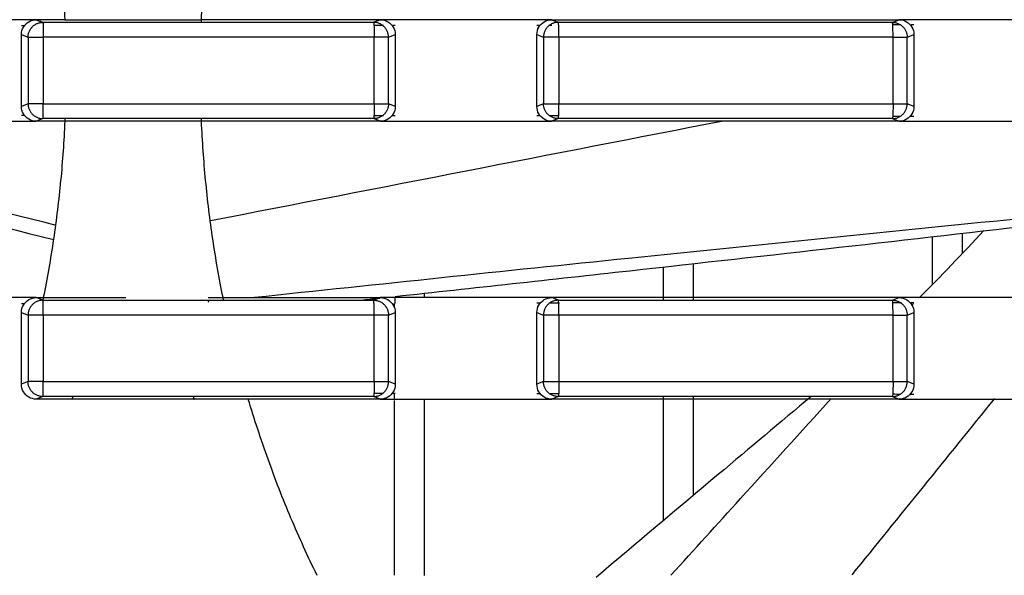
# Model space of a CAD drawing. Header units: millimetres. Extents: x 9946 to 11276, y -4769 to -3439.
# Tile 86 of 100: x 10973 to 11006, y -3643 to -3624. Entities that reach past the tile are written whole.
import ezdxf

# ---------------------------------------------------------------- set-up
doc = ezdxf.new("R2010")
doc.units = ezdxf.units.MM
doc.layers.add('ROXX NEO mini i_Fixture', color=7, linetype='Continuous', true_color=0x000000)

msp = doc.modelspace()

# ---------------------------------------------------------------- linework, layer by layer
at = {"layer": 'ROXX NEO mini i_Fixture', "color": 18, "lineweight": -3, "true_color": 0x000000}
for points, degree in [([(10973.581, -3618.16), (10973.712, -3618.809), (10973.939, -3620.111), (10974.179, -3622.081), (10974.272, -3623.399), (10974.301, -3624.06)], 3), ([(10978.876, -3624.06), (10978.905, -3623.399), (10978.998, -3622.081), (10979.238, -3620.111), (10979.465, -3618.809), (10979.596, -3618.16)], 3), ([(10972.849, -3624.06), (10972.312, -3624.06), (10971.239, -3624.06), (10969.628, -3624.06), (10968.555, -3624.06), (10968.018, -3624.06)], 3), ([(10973.348, -3624.06), (10973.182, -3624.06), (10973.015, -3624.06), (10972.849, -3624.06)], 3), ([(10972.849, -3624.559), (10972.849, -3624.465), (10972.894, -3624.302), (10973.088, -3624.107), (10973.253, -3624.06), (10973.348, -3624.06)], 3), ([(10972.97, -3624.27), (10972.93, -3624.27), (10972.889, -3624.271), (10972.849, -3624.271)], 3), ([(10973.348, -3624.06), (10973.385, -3624.075), (10973.458, -3624.104), (10973.532, -3624.133), (10973.568, -3624.148)], 3), ([(10974.301, -3624.06), (10974.142, -3624.06), (10973.825, -3624.06), (10973.507, -3624.06), (10973.348, -3624.06)], 3), ([(10973.568, -3624.148), (10974.798, -3624.148), (10977.259, -3624.148), (10980.949, -3624.148), (10983.409, -3624.148), (10984.639, -3624.148)], 3), ([(10974.301, -3624.06), (10975.063, -3624.06), (10976.589, -3624.06), (10978.114, -3624.06), (10978.876, -3624.06)], 3), ([(10984.86, -3624.06), (10983.863, -3624.06), (10981.868, -3624.06), (10979.873, -3624.06), (10978.876, -3624.06)], 3), ([(10984.86, -3624.06), (10984.823, -3624.075), (10984.75, -3624.104), (10984.676, -3624.133), (10984.639, -3624.148)], 3), ([(10984.969, -3624.258), (10984.868, -3624.258), (10984.766, -3624.258), (10984.665, -3624.258)], 3), ([(10985.361, -3624.06), (10985.194, -3624.06), (10985.027, -3624.06), (10984.86, -3624.06)], 3), ([(10984.86, -3624.06), (10984.956, -3624.06), (10985.122, -3624.107), (10985.316, -3624.302), (10985.361, -3624.464), (10985.361, -3624.558)], 3), ([(10985.361, -3624.257), (10985.333, -3624.257), (10985.305, -3624.257), (10985.277, -3624.257)], 3), ([(10990.101, -3624.06), (10989.574, -3624.06), (10988.521, -3624.06), (10986.941, -3624.06), (10985.888, -3624.06), (10985.361, -3624.06)], 3), ([(10990.6, -3624.06), (10990.434, -3624.06), (10990.267, -3624.06), (10990.101, -3624.06)], 3), ([(10990.101, -3624.56), (10990.101, -3624.465), (10990.146, -3624.302), (10990.34, -3624.107), (10990.505, -3624.06), (10990.6, -3624.06)], 3), ([(10990.212, -3624.251), (10990.175, -3624.251), (10990.138, -3624.251), (10990.101, -3624.251)], 3), ([(10990.605, -3624.251), (10990.576, -3624.251), (10990.548, -3624.251), (10990.52, -3624.251)], 3), ([(10990.6, -3624.06), (10991.892, -3624.06), (10994.474, -3624.06), (10998.348, -3624.06), (11000.93, -3624.06), (11002.221, -3624.06)], 3), ([(10990.6, -3624.06), (10990.637, -3624.075), (10990.71, -3624.104), (10990.783, -3624.134), (10990.82, -3624.148)], 3), ([(10990.82, -3624.148), (10992.062, -3624.148), (10994.547, -3624.148), (10998.274, -3624.148), (11000.758, -3624.148), (11002, -3624.148)], 3), ([(11002, -3624.148), (11002.037, -3624.134), (11002.111, -3624.104), (11002.184, -3624.075), (11002.221, -3624.06)], 3), ([(11002.278, -3624.234), (11002.195, -3624.234), (11002.113, -3624.234), (11002.03, -3624.234)], 3), ([(11002.723, -3624.06), (11002.556, -3624.06), (11002.388, -3624.06), (11002.221, -3624.06)], 3), ([(11002.221, -3624.06), (11002.317, -3624.06), (11002.483, -3624.107), (11002.677, -3624.302), (11002.723, -3624.464), (11002.723, -3624.558)], 3), ([(11002.723, -3624.233), (11002.692, -3624.233), (11002.662, -3624.233), (11002.632, -3624.233)], 3), ([(11007.335, -3624.06), (11006.822, -3624.06), (11005.797, -3624.06), (11004.26, -3624.06), (11003.235, -3624.06), (11002.723, -3624.06)], 3), ([(10972.849, -3626.961), (10972.849, -3625.76), (10972.849, -3624.559)], 2), ([(10972.849, -3624.559), (10972.885, -3624.574), (10972.959, -3624.604), (10973.033, -3624.633), (10973.07, -3624.648)], 3), ([(10973.07, -3624.648), (10973.07, -3625.76), (10973.07, -3626.873)], 2), ([(10973.581, -3624.648), (10973.581, -3625.76), (10973.581, -3626.873)], 2), ([(10984.655, -3626.873), (10984.655, -3625.76), (10984.655, -3624.648)], 2), ([(10985.136, -3624.648), (10985.174, -3624.633), (10985.249, -3624.603), (10985.324, -3624.573), (10985.361, -3624.558)], 3), ([(10985.136, -3626.873), (10985.136, -3625.76), (10985.136, -3624.648)], 2), ([(10985.361, -3624.558), (10985.361, -3625.76), (10985.361, -3626.962)], 2), ([(10990.101, -3626.961), (10990.101, -3625.76), (10990.101, -3624.56)], 2), ([(10990.101, -3624.56), (10990.137, -3624.574), (10990.211, -3624.604), (10990.284, -3624.633), (10990.321, -3624.648)], 3), ([(10990.321, -3624.648), (10990.321, -3625.76), (10990.321, -3626.873)], 2), ([(10990.838, -3624.648), (10990.838, -3625.76), (10990.838, -3626.873)], 2), ([(11002.022, -3626.873), (11002.022, -3625.76), (11002.022, -3624.648)], 2), ([(11002.497, -3624.648), (11002.535, -3624.633), (11002.61, -3624.603), (11002.685, -3624.573), (11002.723, -3624.558)], 3), ([(11002.497, -3626.873), (11002.497, -3625.76), (11002.497, -3624.648)], 2), ([(11002.723, -3624.558), (11002.723, -3625.76), (11002.723, -3626.962)], 2), ([(10973.07, -3626.873), (10973.033, -3626.887), (10972.959, -3626.917), (10972.885, -3626.946), (10972.849, -3626.961)], 3), ([(10973.348, -3627.46), (10973.253, -3627.46), (10973.088, -3627.413), (10972.894, -3627.219), (10972.849, -3627.055), (10972.849, -3626.961)], 3), ([(10985.361, -3626.962), (10985.361, -3627.056), (10985.316, -3627.219), (10985.122, -3627.413), (10984.956, -3627.46), (10984.86, -3627.46)], 3), ([(10985.361, -3626.962), (10985.324, -3626.947), (10985.249, -3626.917), (10985.174, -3626.887), (10985.136, -3626.873)], 3), ([(10990.321, -3626.873), (10990.284, -3626.887), (10990.211, -3626.917), (10990.137, -3626.946), (10990.101, -3626.961)], 3), ([(10990.6, -3627.46), (10990.505, -3627.46), (10990.34, -3627.413), (10990.146, -3627.218), (10990.101, -3627.055), (10990.101, -3626.961)], 3), ([(11002.723, -3626.962), (11002.723, -3627.056), (11002.677, -3627.219), (11002.483, -3627.413), (11002.317, -3627.46), (11002.221, -3627.46)], 3), ([(11002.723, -3626.962), (11002.685, -3626.947), (11002.61, -3626.917), (11002.535, -3626.887), (11002.497, -3626.873)], 3), ([(10972.849, -3627.25), (10972.88, -3627.25), (10972.911, -3627.25), (10972.942, -3627.25)], 3), ([(10984.661, -3627.262), (10984.763, -3627.262), (10984.864, -3627.262), (10984.965, -3627.263)], 3), ([(10985.274, -3627.263), (10985.303, -3627.263), (10985.332, -3627.263), (10985.361, -3627.263)], 3), ([(10990.101, -3627.269), (10990.138, -3627.269), (10990.175, -3627.269), (10990.211, -3627.269)], 3), ([(10990.52, -3627.27), (10990.624, -3627.27), (10990.727, -3627.27), (10990.831, -3627.27)], 3), ([(11002.039, -3627.286), (11002.118, -3627.287), (11002.197, -3627.287), (11002.276, -3627.287)], 3), ([(11002.602, -3627.287), (11002.643, -3627.287), (11002.683, -3627.288), (11002.723, -3627.288)], 3), ([(10968.018, -3627.46), (10968.555, -3627.46), (10969.628, -3627.46), (10971.239, -3627.46), (10972.312, -3627.46), (10972.849, -3627.46)], 3), ([(10972.849, -3627.46), (10973.015, -3627.46), (10973.182, -3627.46), (10973.348, -3627.46)], 3), ([(10973.568, -3627.372), (10973.532, -3627.387), (10973.458, -3627.416), (10973.385, -3627.446), (10973.348, -3627.46)], 3), ([(10974.301, -3627.46), (10974.142, -3627.46), (10973.825, -3627.46), (10973.507, -3627.46), (10973.348, -3627.46)], 3), ([(10984.639, -3627.372), (10983.409, -3627.372), (10980.949, -3627.372), (10977.259, -3627.372), (10974.798, -3627.372), (10973.568, -3627.372)], 3), ([(10974.301, -3627.46), (10974.272, -3628.121), (10974.179, -3629.44), (10973.939, -3631.41), (10973.712, -3632.712), (10973.581, -3633.36)], 3), ([(10978.876, -3627.46), (10978.114, -3627.46), (10976.589, -3627.46), (10975.063, -3627.46), (10974.301, -3627.46)], 3), ([(10984.86, -3627.46), (10983.863, -3627.46), (10981.868, -3627.46), (10979.873, -3627.46), (10978.876, -3627.46)], 3), ([(10979.596, -3633.36), (10979.465, -3632.712), (10979.238, -3631.41), (10978.998, -3629.44), (10978.905, -3628.121), (10978.876, -3627.46)], 3), ([(10979.173, -3630.783), (10984.877, -3629.672), (10990.581, -3628.562), (10996.285, -3627.453)], 3), ([(10984.86, -3627.46), (10984.823, -3627.446), (10984.749, -3627.416), (10984.676, -3627.387), (10984.639, -3627.372)], 3), ([(10984.86, -3627.46), (10985.027, -3627.46), (10985.194, -3627.46), (10985.361, -3627.46)], 3), ([(10985.361, -3627.46), (10985.888, -3627.46), (10986.941, -3627.46), (10988.521, -3627.46), (10989.574, -3627.46), (10990.101, -3627.46)], 3), ([(10990.101, -3627.46), (10990.267, -3627.46), (10990.434, -3627.46), (10990.6, -3627.46)], 3), ([(10990.82, -3627.372), (10990.783, -3627.387), (10990.71, -3627.416), (10990.637, -3627.446), (10990.6, -3627.46)], 3), ([(11002.221, -3627.46), (11000.93, -3627.46), (10998.348, -3627.46), (10994.474, -3627.46), (10991.892, -3627.46), (10990.6, -3627.46)], 3), ([(11002, -3627.372), (11000.758, -3627.372), (10998.274, -3627.372), (10994.547, -3627.372), (10992.062, -3627.372), (10990.82, -3627.372)], 3), ([(11002, -3627.372), (11002.037, -3627.387), (11002.111, -3627.416), (11002.184, -3627.446), (11002.221, -3627.46)], 3), ([(11002.221, -3627.46), (11002.388, -3627.46), (11002.556, -3627.46), (11002.723, -3627.46)], 3), ([(11002.723, -3627.46), (11003.235, -3627.46), (11004.26, -3627.46), (11005.797, -3627.46), (11006.822, -3627.46), (11007.335, -3627.46)], 3), ([(11002.905, -3633.36), (11003.615, -3632.651), (11004.338, -3631.897), (11005.065, -3631.115)], 3), ([(11004.338, -3631.22), (11004.338, -3631.548), (11004.338, -3631.876)], 2), ([(11003.338, -3632.922), (11003.338, -3632.128), (11003.338, -3631.334)], 2), ([(10995.338, -3633.448), (10995.338, -3632.842), (10995.338, -3632.235)], 2), ([(10994.338, -3633.448), (10994.338, -3632.897), (10994.338, -3632.346)], 2), ([(10986.338, -3633.36), (10986.338, -3633.29), (10986.338, -3633.219)], 2), ([(10972.849, -3633.36), (10972.312, -3633.36), (10971.239, -3633.36), (10969.628, -3633.36), (10968.555, -3633.36), (10968.018, -3633.36)], 3), ([(10973.348, -3633.36), (10973.182, -3633.36), (10973.015, -3633.36), (10972.849, -3633.36)], 3), ([(10972.849, -3633.859), (10972.849, -3633.765), (10972.894, -3633.602), (10973.088, -3633.407), (10973.253, -3633.36), (10973.348, -3633.36)], 3), ([(10972.956, -3633.57), (10972.92, -3633.57), (10972.884, -3633.571), (10972.849, -3633.571)], 3), ([(10973.348, -3633.36), (10973.387, -3633.36), (10973.465, -3633.36), (10973.542, -3633.36), (10973.581, -3633.36)], 3), ([(10973.568, -3633.448), (10973.532, -3633.433), (10973.458, -3633.404), (10973.385, -3633.375), (10973.348, -3633.36)], 3), ([(10973.568, -3633.448), (10974.798, -3633.448), (10977.259, -3633.448), (10980.949, -3633.448), (10983.409, -3633.448), (10984.639, -3633.448)], 3), ([(10973.581, -3633.36), (10974.5, -3633.36), (10975.42, -3633.36), (10976.339, -3633.36)], 3), ([(10979.097, -3633.36), (10979.263, -3633.36), (10979.43, -3633.36), (10979.596, -3633.36)], 3), ([(10979.596, -3633.36), (10980.473, -3633.36), (10982.228, -3633.36), (10983.983, -3633.36), (10984.86, -3633.36)], 3), ([(10984.848, -3633.388), (10984.665, -3633.408), (10984.482, -3633.428), (10984.299, -3633.448)], 3), ([(10984.639, -3633.448), (10984.676, -3633.433), (10984.75, -3633.404), (10984.823, -3633.375), (10984.86, -3633.36)], 3), ([(10985.361, -3633.36), (10985.194, -3633.36), (10985.027, -3633.36), (10984.86, -3633.36)], 3), ([(10984.86, -3633.36), (10984.956, -3633.36), (10985.122, -3633.407), (10985.316, -3633.602), (10985.361, -3633.764), (10985.361, -3633.858)], 3), ([(10985.338, -3633.706), (10985.338, -3633.632), (10985.338, -3633.557)], 2), ([(10985.361, -3633.557), (10985.361, -3633.459), (10985.361, -3633.36)], 2), ([(10990.101, -3633.36), (10989.574, -3633.36), (10988.521, -3633.36), (10986.941, -3633.36), (10985.888, -3633.36), (10985.361, -3633.36)], 3), ([(10990.6, -3633.36), (10990.434, -3633.36), (10990.267, -3633.36), (10990.101, -3633.36)], 3), ([(10990.101, -3633.86), (10990.101, -3633.765), (10990.146, -3633.602), (10990.34, -3633.407), (10990.505, -3633.36), (10990.6, -3633.36)], 3), ([(10990.235, -3633.551), (10990.19, -3633.551), (10990.146, -3633.551), (10990.101, -3633.551)], 3), ([(10990.854, -3633.55), (10990.751, -3633.551), (10990.647, -3633.551), (10990.544, -3633.551)], 3), ([(10990.82, -3633.448), (10990.783, -3633.434), (10990.71, -3633.404), (10990.637, -3633.375), (10990.6, -3633.36)], 3), ([(11002.221, -3633.36), (11000.93, -3633.36), (10998.348, -3633.36), (10994.474, -3633.36), (10991.892, -3633.36), (10990.6, -3633.36)], 3), ([(11002, -3633.448), (11002.037, -3633.434), (11002.111, -3633.404), (11002.184, -3633.375), (11002.221, -3633.36)], 3), ([(11002.301, -3633.533), (11002.206, -3633.534), (11002.111, -3633.534), (11002.016, -3633.534)], 3), ([(11002.723, -3633.36), (11002.556, -3633.36), (11002.388, -3633.36), (11002.221, -3633.36)], 3), ([(11002.221, -3633.36), (11002.317, -3633.36), (11002.483, -3633.407), (11002.677, -3633.602), (11002.723, -3633.764), (11002.723, -3633.858)], 3), ([(11002.723, -3633.533), (11002.688, -3633.533), (11002.652, -3633.533), (11002.617, -3633.533)], 3), ([(11002.667, -3633.597), (11002.679, -3633.585), (11002.691, -3633.573), (11002.703, -3633.561)], 3), ([(11007.335, -3633.36), (11006.822, -3633.36), (11005.797, -3633.36), (11004.26, -3633.36), (11003.235, -3633.36), (11002.723, -3633.36)], 3), ([(10972.849, -3633.859), (10972.885, -3633.874), (10972.959, -3633.904), (10973.033, -3633.933), (10973.07, -3633.948)], 3), ([(10972.849, -3636.261), (10972.849, -3635.06), (10972.849, -3633.859)], 2), ([(10985.136, -3633.948), (10985.174, -3633.933), (10985.249, -3633.903), (10985.324, -3633.873), (10985.361, -3633.858)], 3), ([(10985.361, -3633.858), (10985.361, -3635.06), (10985.361, -3636.262)], 2), ([(10990.101, -3636.261), (10990.101, -3635.06), (10990.101, -3633.86)], 2), ([(10990.101, -3633.86), (10990.137, -3633.874), (10990.211, -3633.904), (10990.284, -3633.933), (10990.321, -3633.948)], 3), ([(11002.497, -3633.948), (11002.535, -3633.933), (11002.61, -3633.903), (11002.685, -3633.873), (11002.723, -3633.858)], 3), ([(11002.723, -3633.858), (11002.723, -3635.06), (11002.723, -3636.262)], 2), ([(10973.07, -3633.948), (10973.07, -3635.06), (10973.07, -3636.173)], 2), ([(10973.581, -3633.948), (10973.581, -3635.06), (10973.581, -3636.173)], 2), ([(10984.655, -3636.173), (10984.655, -3635.06), (10984.655, -3633.948)], 2), ([(10985.136, -3636.173), (10985.136, -3635.06), (10985.136, -3633.948)], 2), ([(10990.321, -3633.948), (10990.321, -3635.06), (10990.321, -3636.173)], 2), ([(10990.838, -3633.948), (10990.838, -3635.06), (10990.838, -3636.173)], 2), ([(11002.022, -3636.173), (11002.022, -3635.06), (11002.022, -3633.948)], 2), ([(11002.497, -3636.173), (11002.497, -3635.06), (11002.497, -3633.948)], 2), ([(10973.07, -3636.173), (10973.033, -3636.187), (10972.959, -3636.217), (10972.885, -3636.246), (10972.849, -3636.261)], 3), ([(10985.361, -3636.262), (10985.324, -3636.247), (10985.249, -3636.217), (10985.174, -3636.187), (10985.136, -3636.173)], 3), ([(10990.321, -3636.173), (10990.284, -3636.187), (10990.211, -3636.217), (10990.137, -3636.246), (10990.101, -3636.261)], 3), ([(11002.723, -3636.262), (11002.685, -3636.247), (11002.61, -3636.217), (11002.535, -3636.187), (11002.497, -3636.173)], 3), ([(10973.348, -3636.76), (10973.253, -3636.76), (10973.088, -3636.713), (10972.894, -3636.519), (10972.849, -3636.355), (10972.849, -3636.261)], 3), ([(10985.361, -3636.262), (10985.361, -3636.356), (10985.316, -3636.519), (10985.122, -3636.713), (10984.956, -3636.76), (10984.86, -3636.76)], 3), ([(10990.6, -3636.76), (10990.505, -3636.76), (10990.34, -3636.713), (10990.146, -3636.518), (10990.101, -3636.355), (10990.101, -3636.261)], 3), ([(11002.723, -3636.262), (11002.723, -3636.356), (11002.677, -3636.519), (11002.483, -3636.713), (11002.317, -3636.76), (11002.221, -3636.76)], 3), ([(10973.568, -3636.672), (10973.532, -3636.687), (10973.458, -3636.716), (10973.385, -3636.746), (10973.348, -3636.76)], 3), ([(10980.443, -3636.76), (10979.261, -3636.76), (10976.896, -3636.76), (10974.531, -3636.76), (10973.348, -3636.76)], 3), ([(10984.639, -3636.672), (10983.409, -3636.672), (10980.949, -3636.672), (10977.259, -3636.672), (10974.798, -3636.672), (10973.568, -3636.672)], 3), ([(10984.86, -3636.76), (10984.124, -3636.76), (10982.652, -3636.76), (10981.179, -3636.76), (10980.443, -3636.76)], 3), ([(10982.746, -3642.66), (10982.436, -3642.027), (10981.853, -3640.745), (10981.084, -3638.774), (10980.645, -3637.436), (10980.443, -3636.76)], 3), ([(10984.86, -3636.76), (10984.823, -3636.746), (10984.749, -3636.716), (10984.676, -3636.687), (10984.639, -3636.672)], 3), ([(10984.649, -3636.562), (10984.75, -3636.562), (10984.85, -3636.562), (10984.951, -3636.563)], 3), ([(10984.86, -3636.76), (10985.027, -3636.76), (10985.194, -3636.76), (10985.361, -3636.76)], 3), ([(10985.259, -3636.563), (10985.293, -3636.563), (10985.327, -3636.563), (10985.361, -3636.563)], 3), ([(10985.338, -3636.76), (10985.338, -3636.662), (10985.338, -3636.563)], 2), ([(10985.338, -3642.648), (10985.338, -3639.724), (10985.338, -3636.8)], 2), ([(10985.361, -3636.76), (10985.888, -3636.76), (10986.941, -3636.76), (10988.521, -3636.76), (10989.574, -3636.76), (10990.101, -3636.76)], 3), ([(10986.338, -3642.66), (10986.338, -3639.71), (10986.338, -3636.76)], 2), ([(10990.101, -3636.569), (10990.146, -3636.569), (10990.19, -3636.569), (10990.235, -3636.569)], 3), ([(10990.101, -3636.76), (10990.267, -3636.76), (10990.434, -3636.76), (10990.6, -3636.76)], 3), ([(10990.544, -3636.57), (10990.639, -3636.57), (10990.735, -3636.57), (10990.831, -3636.57)], 3), ([(10990.82, -3636.672), (10990.783, -3636.687), (10990.71, -3636.716), (10990.637, -3636.746), (10990.6, -3636.76)], 3), ([(11002.221, -3636.76), (11000.93, -3636.76), (10998.348, -3636.76), (10994.474, -3636.76), (10991.892, -3636.76), (10990.6, -3636.76)], 3), ([(11002, -3636.672), (11000.758, -3636.672), (10998.274, -3636.672), (10994.547, -3636.672), (10992.062, -3636.672), (10990.82, -3636.672)], 3), ([(10994.338, -3640.825), (10994.338, -3638.749), (10994.338, -3636.672)], 2), ([(10995.338, -3639.983), (10995.338, -3638.328), (10995.338, -3636.672)], 2), ([(11005.416, -3636.742), (11003.824, -3638.706), (11002.234, -3640.671), (11000.643, -3642.636)], 3), ([(11002, -3636.672), (11002.037, -3636.687), (11002.111, -3636.716), (11002.184, -3636.746), (11002.221, -3636.76)], 3), ([(11002.012, -3636.586), (11002.1, -3636.587), (11002.188, -3636.587), (11002.276, -3636.587)], 3), ([(11002.221, -3636.76), (11002.388, -3636.76), (11002.556, -3636.76), (11002.723, -3636.76)], 3), ([(11002.6, -3636.587), (11002.641, -3636.587), (11002.682, -3636.588), (11002.723, -3636.588)], 3), ([(11002.723, -3636.76), (11003.235, -3636.76), (11004.26, -3636.76), (11005.797, -3636.76), (11006.822, -3636.76), (11007.335, -3636.76)], 3)]:
    msp.add_open_spline(points, degree=degree, dxfattribs=at)
for points, weights in [([(10973.07, -3624.648), (10973.071, -3624.149), (10973.568, -3624.148)], [1, 0.707858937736, 1]), ([(10973.568, -3624.148), (10973.581, -3624.165), (10973.581, -3624.648)], [1, 0.719343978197, 1]), ([(10978.872, -3624.148), (10978.874, -3624.102), (10978.876, -3624.057)], [0.999877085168, 0.999829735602, 0.999783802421]), ([(10985.136, -3624.648), (10985.135, -3624.15), (10984.639, -3624.148)], [1, 0.708598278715, 1]), ([(10984.639, -3624.148), (10984.655, -3624.165), (10984.655, -3624.648)], [1, 0.7193467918, 1]), ([(10990.82, -3624.148), (10990.322, -3624.149), (10990.321, -3624.648)], [1, 0.707711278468, 1]), ([(10990.838, -3624.648), (10990.838, -3624.165), (10990.82, -3624.148)], [1, 0.719348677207, 1]), ([(11002.022, -3624.648), (11002.022, -3624.165), (11002, -3624.148)], [1, 0.719352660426, 1]), ([(11002, -3624.148), (11002.496, -3624.151), (11002.497, -3624.648)], [1, 0.708746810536, 1]), ([(10973.07, -3624.648), (10973.111, -3624.648), (10973.581, -3624.648)], [1, 0.72835965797, 1]), ([(10984.655, -3624.648), (10979.119, -3624.648), (10973.581, -3624.648)], [1, 0.999992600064, 1]), ([(10985.136, -3624.648), (10985.098, -3624.648), (10984.655, -3624.648)], [1, 0.748624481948, 1]), ([(10990.838, -3624.648), (10990.362, -3624.648), (10990.321, -3624.648)], [1, 0.724238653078, 1]), ([(11002.022, -3624.648), (10996.431, -3624.648), (10990.838, -3624.648)], [1, 0.99999244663, 1]), ([(11002.022, -3624.648), (11002.459, -3624.648), (11002.497, -3624.648)], [1, 0.752611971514, 1]), ([(10973.581, -3626.873), (10973.111, -3626.873), (10973.07, -3626.873)], [1, 0.728359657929, 1]), ([(10973.07, -3626.873), (10973.071, -3627.371), (10973.568, -3627.372)], [1, 0.707858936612, 1]), ([(10973.568, -3627.372), (10973.581, -3627.355), (10973.581, -3626.873)], [1, 0.719337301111, 1]), ([(10973.581, -3626.873), (10979.119, -3626.873), (10984.655, -3626.873)], [1, 0.999992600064, 1]), ([(10984.655, -3626.873), (10984.655, -3627.355), (10984.639, -3627.372)], [1, 0.719346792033, 1]), ([(10985.136, -3626.873), (10985.135, -3627.37), (10984.639, -3627.372)], [1, 0.708598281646, 1]), ([(10984.655, -3626.873), (10985.098, -3626.873), (10985.136, -3626.873)], [1, 0.748624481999, 1]), ([(10990.321, -3626.873), (10990.362, -3626.873), (10990.838, -3626.873)], [1, 0.724238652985, 1]), ([(10990.82, -3627.372), (10990.322, -3627.371), (10990.321, -3626.873)], [1, 0.707711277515, 1]), ([(10990.82, -3627.372), (10990.838, -3627.355), (10990.838, -3626.873)], [1, 0.719339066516, 1]), ([(10990.838, -3626.873), (10996.431, -3626.873), (11002.022, -3626.873)], [1, 0.999992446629, 1]), ([(11002, -3627.372), (11002.496, -3627.37), (11002.497, -3626.873)], [1, 0.708746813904, 1]), ([(11002.022, -3626.873), (11002.022, -3627.355), (11002, -3627.372)], [1, 0.719352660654, 1]), ([(11002.022, -3626.873), (11002.459, -3626.873), (11002.497, -3626.873)], [1, 0.752611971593, 1]), ([(10978.876, -3627.46), (10978.874, -3627.409), (10978.872, -3627.358)], [0.999787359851, 0.999838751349, 0.999891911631]), ([(10973.568, -3633.448), (10973.071, -3633.449), (10973.07, -3633.948)], [1, 0.707858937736, 1]), ([(10973.581, -3633.948), (10973.581, -3633.465), (10973.568, -3633.448)], [1, 0.719343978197, 1]), ([(10979.116, -3633.509), (10979.11, -3633.479), (10979.104, -3633.448)], [0.931063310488, 0.931286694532, 0.931510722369]), ([(10984.655, -3633.948), (10984.655, -3633.465), (10984.639, -3633.448)], [1, 0.7193467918, 1]), ([(10984.639, -3633.448), (10985.135, -3633.45), (10985.136, -3633.948)], [1, 0.708598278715, 1]), ([(10990.82, -3633.448), (10990.322, -3633.449), (10990.321, -3633.948)], [1, 0.707711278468, 1]), ([(10990.838, -3633.948), (10990.838, -3633.465), (10990.82, -3633.448)], [1, 0.719348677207, 1]), ([(11002.022, -3633.948), (11002.022, -3633.465), (11002, -3633.448)], [1, 0.719352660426, 1]), ([(11002, -3633.448), (11002.496, -3633.451), (11002.497, -3633.948)], [1, 0.708746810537, 1]), ([(10973.581, -3633.948), (10973.111, -3633.948), (10973.07, -3633.948)], [1, 0.72835965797, 1]), ([(10984.655, -3633.948), (10979.119, -3633.948), (10973.581, -3633.948)], [1, 0.999992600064, 1]), ([(10985.136, -3633.948), (10985.098, -3633.948), (10984.655, -3633.948)], [1, 0.748624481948, 1]), ([(10990.838, -3633.948), (10990.362, -3633.948), (10990.321, -3633.948)], [1, 0.724238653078, 1]), ([(11002.022, -3633.948), (10996.431, -3633.948), (10990.838, -3633.948)], [1, 0.99999244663, 1]), ([(11002.022, -3633.948), (11002.459, -3633.948), (11002.497, -3633.948)], [1, 0.752611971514, 1]), ([(10973.568, -3636.672), (10973.071, -3636.671), (10973.07, -3636.173)], [1, 0.707858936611, 1]), ([(10973.581, -3636.173), (10973.111, -3636.173), (10973.07, -3636.173)], [1, 0.728359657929, 1]), ([(10973.568, -3636.672), (10973.581, -3636.655), (10973.581, -3636.173)], [1, 0.719337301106, 1]), ([(10973.581, -3636.173), (10979.119, -3636.173), (10984.655, -3636.173)], [1, 0.999992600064, 1]), ([(10984.639, -3636.672), (10985.135, -3636.67), (10985.136, -3636.173)], [1, 0.70859828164, 1]), ([(10984.655, -3636.173), (10984.655, -3636.655), (10984.639, -3636.672)], [1, 0.719346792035, 1]), ([(10984.655, -3636.173), (10985.098, -3636.173), (10985.136, -3636.173)], [1, 0.748624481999, 1]), ([(10990.321, -3636.173), (10990.362, -3636.173), (10990.838, -3636.173)], [1, 0.724238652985, 1]), ([(10990.82, -3636.672), (10990.322, -3636.671), (10990.321, -3636.173)], [1, 0.707711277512, 1]), ([(10990.838, -3636.173), (10990.838, -3636.655), (10990.82, -3636.672)], [1, 0.719339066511, 1]), ([(10990.838, -3636.173), (10996.431, -3636.173), (11002.022, -3636.173)], [1, 0.999992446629, 1]), ([(11002, -3636.672), (11002.496, -3636.67), (11002.497, -3636.173)], [1, 0.708746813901, 1]), ([(11002.022, -3636.173), (11002.022, -3636.655), (11002, -3636.672)], [1, 0.719352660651, 1]), ([(11002.022, -3636.173), (11002.459, -3636.173), (11002.497, -3636.173)], [1, 0.752611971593, 1]), ([(10974.551, -3636.76), (10974.565, -3636.716), (10974.579, -3636.672)], [0.989723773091, 0.989769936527, 0.989816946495]), ([(10978.598, -3636.672), (10978.612, -3636.716), (10978.626, -3636.76)], [0.989816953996, 0.98976994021, 0.989723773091])]:
    msp.add_rational_spline(points, weights, degree=2, dxfattribs=at)
for points, knots in [([(10974.011, -3630.943), (10969.611, -3629.859), (10964.572, -3628.621), (10959.529, -3627.395), (10958.889, -3627.24)], [-27.693331, -27.693331, -27.693331, -27.693331, -14.098923, -12.123649, -12.123649, -12.123649, -12.123649]), ([(10958.099, -3627.463), (10958.968, -3627.682), (10964.24, -3629.009), (10969.515, -3630.322), (10973.921, -3631.417)], [11.363411, 11.363411, 11.363411, 11.363411, 14.05206, 27.672155, 27.672155, 27.672155, 27.672155]), ([(10974.305, -3627.372), (10974.304, -3627.378), (10974.303, -3627.408), (10974.302, -3627.437), (10974.301, -3627.46)], [-2.520238, -2.520238, -2.520238, -2.520238, -1.996274, 0, 0, 0, 0]), ([(11007.144, -3630.636), (11002.483, -3631.096), (10993.651, -3631.99), (10984.822, -3632.919), (10980.652, -3633.36)], [-28.150982, -28.150982, -28.150982, -28.150982, -14.098922, -1.518318, -1.518318, -1.518318, -1.518318]), ([(11007.219, -3630.889), (11002.55, -3631.428), (10995.264, -3632.25), (10987.975, -3633.048), (10985.358, -3633.332)], [-28.172862, -28.172862, -28.172862, -28.172862, -14.07394, -6.176019, -6.176019, -6.176019, -6.176019]), ([(10973.581, -3633.36), (10973.576, -3633.384), (10973.571, -3633.409), (10973.566, -3633.435), (10973.565, -3633.438)], [-6.008081, -6.008081, -6.008081, -6.008081, -4.005387, -3.784714, -3.784714, -3.784714, -3.784714]), ([(10979.614, -3633.448), (10979.613, -3633.441), (10979.607, -3633.412), (10979.601, -3633.383), (10979.596, -3633.36)], [-2.51959, -2.51959, -2.51959, -2.51959, -1.945775, 0, 0, 0, 0]), ([(10990.823, -3633.448), (10992.065, -3633.448), (10994.548, -3633.448), (10998.274, -3633.448), (11000.758, -3633.448), (11002, -3633.448)], [0.0036, 0.0036, 0.0036, 0.0036, 3.730024, 7.460048, 11.190072, 11.190072, 11.190072, 11.190072]), ([(10999.278, -3636.672), (10998.246, -3637.538), (10995.845, -3639.555), (10993.447, -3641.576), (10992.08, -3642.73)], [9.955361, 9.955361, 9.955361, 9.955361, 13.995428, 19.363527, 19.363527, 19.363527, 19.363527]), ([(10994.59, -3642.648), (10995.365, -3641.794), (10997.153, -3639.825), (10998.941, -3637.857), (10999.954, -3636.742)], [-17.816916, -17.816916, -17.816916, -17.816916, -14.348597, -9.821042, -9.821042, -9.821042, -9.821042])]:
    msp.add_open_spline(points, degree=3, knots=knots, dxfattribs=at)

doc.saveas('drawing.dxf')
